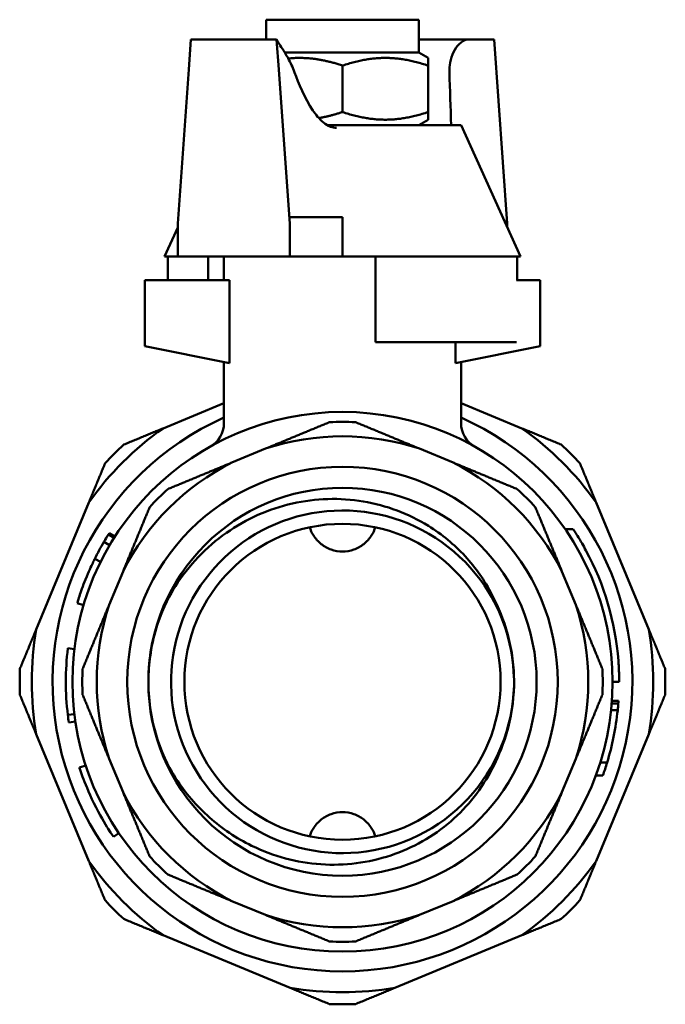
# Model space of a CAD drawing. Header units: millimetres. Extents: x 79 to 341, y 53 to 270.
# Tile 32 of 32: x 292 to 341, y 196 to 270. Entities that reach past the tile are written whole.
import ezdxf

# ---------------------------------------------------------------- set-up
doc = ezdxf.new("R2010")
doc.units = ezdxf.units.MM
doc.layers.add('Видимый контур (ГОСТ)', color=7, linetype='Continuous', lineweight=50)

msp = doc.modelspace()

# ---------------------------------------------------------------- linework, layer by layer
at = {"layer": 'Видимый контур (ГОСТ)'}
for p, q in [((310.923, 270.318), (322.523, 270.318)), ((310.923, 268.818), (310.923, 270.318)), ((322.523, 267.818), (322.523, 270.318)), ((305.06, 266.536), (305.223, 268.818)), ((311.723, 268.818), (305.223, 268.818)), ((311.723, 268.818), (311.886, 266.536)), ((326.333, 268.818), (322.523, 268.818)), ((326.333, 268.818), (328.223, 268.818)), ((329.223, 254.828), (328.223, 268.818)), ((312.341, 267.818), (322.523, 267.818)), ((322.523, 267.818), (323.223, 267.414)), ((323.223, 267.414), (323.223, 266.833)), ((304.223, 254.828), (305.06, 266.536)), ((311.886, 266.536), (312.723, 254.818)), ((316.723, 263.303), (316.723, 266.833)), ((323.223, 263.303), (323.223, 266.833)), ((323.223, 263.303), (323.223, 262.722)), ((322.523, 262.318), (323.223, 262.722)), ((315.542, 262.318), (325.723, 262.318)), ((325.723, 262.318), (330.223, 252.318)), ((314.723, 255.318), (312.687, 255.318)), ((314.723, 255.318), (316.723, 255.318)), ((316.723, 252.318), (316.723, 255.318)), ((304.223, 254.539), (303.223, 252.318)), ((304.223, 252.318), (304.223, 254.828)), ((312.723, 252.318), (312.723, 254.818)), ((329.223, 254.828), (329.094, 254.828)), ((329.223, 254.54), (329.223, 254.828)), ((304.223, 252.318), (303.223, 252.318)), ((303.457, 252.318), (303.457, 250.518)), ((304.223, 252.318), (312.723, 252.318)), ((306.525, 252.318), (306.525, 250.518)), ((307.723, 252.318), (307.723, 250.518)), ((312.723, 252.318), (314.723, 252.318)), ((316.723, 252.318), (314.723, 252.318)), ((319.223, 252.318), (316.723, 252.318)), ((319.223, 252.318), (319.223, 245.818)), ((329.99, 252.318), (319.223, 252.318)), ((329.99, 252.318), (329.99, 250.518)), ((330.223, 252.318), (329.99, 252.318)), ((308.153, 250.518), (301.723, 250.518)), ((301.723, 250.518), (301.723, 245.518)), ((308.154, 250.518), (308.153, 250.518)), ((308.153, 244.234), (308.153, 250.518)), ((308.154, 250.518), (308.154, 244.234)), ((331.723, 250.518), (329.94, 250.518)), ((331.723, 245.518), (331.723, 250.518)), ((301.723, 245.518), (308.153, 244.234)), ((319.223, 245.818), (329.94, 245.818)), ((325.293, 244.234), (325.293, 245.818)), ((325.293, 244.234), (331.723, 245.518)), ((307.723, 244.32), (307.723, 239.646)), ((308.153, 244.234), (308.154, 244.234)), ((325.723, 244.32), (325.723, 239.646)), ((303.1, 239.27), (307.723, 241.185)), ((325.723, 241.185), (330.347, 239.27)), ((308.332, 236.675), (310.879, 237.73)), ((322.568, 237.73), (325.115, 236.675)), ((293.477, 223.998), (297.471, 233.641)), ((335.976, 233.641), (339.97, 223.998)), ((299.382, 230.951), (298.959, 231.218)), ((299.444, 231.049), (299.023, 231.318)), ((334.233, 231.612), (333.63, 231.612)), ((299.046, 230.399), (298.615, 230.652)), ((298.363, 229.137), (297.915, 229.359)), ((299.012, 225.862), (300.067, 228.41)), ((333.38, 228.41), (334.435, 225.862)), ((297.071, 225.852), (296.592, 225.994)), ((296.375, 222.505), (295.879, 222.566)), ((337.723, 220.012), (337.223, 220.012)), ((337.674, 218.58), (337.173, 218.58)), ((337.611, 217.851), (337.109, 217.851)), ((337.659, 218.379), (337.158, 218.379)), ((296.371, 217.561), (295.875, 217.501)), ((296.446, 217.005), (295.952, 216.931)), ((297.471, 206.395), (293.477, 216.038)), ((339.97, 216.038), (335.976, 206.395)), ((300.067, 211.627), (299.012, 214.174)), ((334.435, 214.174), (333.38, 211.627)), ((297.235, 213.656), (296.76, 213.501)), ((336.806, 213.879), (336.283, 213.879)), ((336.481, 212.902), (335.949, 212.902)), ((299.745, 208.529), (299.331, 208.249)), ((310.879, 202.306), (308.332, 203.361)), ((325.115, 203.361), (322.568, 202.306)), ((312.743, 196.772), (303.1, 200.766)), ((330.347, 200.766), (320.704, 196.772))]:
    msp.add_line(p, q, dxfattribs=at)
for radius in [20.5, 16.334, 14.733, 14.733, 12]:
    msp.add_circle((316.723, 220.018), radius, dxfattribs=at)
for centre, radius, start, end in [((316.723, 220.018), 22, 114.14774, 65.85226), ((305.723, 239.646), 2, 299.26758, 0), ((316.723, 220.018), 19.75, 87.14867, 92.85133), ((327.723, 239.646), 2, 180, 240.73242), ((316.723, 220.018), 23.585, 125.28385, 144.71615), ((316.723, 220.018), 18.651, 71.73847, 108.26153), ((316.723, 220.018), 23.585, 35.28385, 54.71615), ((316.723, 220.018), 24.5, 132.65307, 137.34693), ((316.723, 220.018), 24.5, 42.65307, 47.34693), ((316.723, 220.018), 18.651, 116.73847, 153.26153), ((316.723, 220.018), 18.651, 26.73847, 63.26153), ((316.723, 220.018), 19.75, 132.14867, 137.85133), ((316.723, 220.018), 19.75, 42.14867, 47.85133), ((316.723, 220.018), 21, 147.77098, 149.57726), ((316.723, 220.018), 21, 149.57726, 153.58844), ((316.723, 220.018), 21, 4.38394, 28.38162), ((316.723, 220.018), 18.651, 161.73847, 198.26153), ((316.723, 220.018), 18.651, 341.73847, 18.26153), ((316.723, 220.018), 23.585, 170.28385, 189.71615), ((316.723, 220.018), 23.585, 350.28385, 9.71615), ((316.723, 220.018), 21, 173.03081, 186.88308), ((316.723, 220.018), 24.5, 177.65307, 182.34693), ((316.723, 220.018), 19.75, 177.14867, 182.85133), ((316.723, 220.018), 19.75, 357.14867, 2.85133), ((316.723, 220.018), 24.5, 357.65307, 2.34693), ((316.723, 220.018), 13.021, 358.65161, 1.67625), ((316.723, 220.018), 21, 355.52434, 356.07304), ((316.723, 220.018), 21, 343.00302, 354.07567), ((316.723, 220.018), 21, 354.07567, 355.52434), ((316.723, 220.018), 21, 186.88308, 188.45268), ((316.723, 220.018), 21, 340.19258, 343.00302), ((316.723, 220.018), 18.651, 206.73847, 243.26153), ((316.723, 220.018), 18.651, 296.73847, 333.26153), ((316.723, 220.018), 19.75, 222.14867, 227.85133), ((316.723, 220.018), 19.75, 312.14867, 317.85133), ((316.723, 220.018), 23.585, 215.28385, 234.71615), ((316.723, 220.018), 23.585, 305.28385, 324.71615), ((316.723, 220.018), 24.5, 222.65307, 227.34693), ((316.723, 220.018), 24.5, 312.65307, 317.34693), ((316.723, 220.018), 18.651, 251.73847, 288.26153), ((316.723, 220.018), 19.75, 267.14867, 272.85133), ((316.723, 220.018), 23.585, 260.28385, 279.71615), ((316.723, 220.018), 24.5, 267.65307, 272.34693)]:
    msp.add_arc(centre, radius, start, end, dxfattribs=at)
for points, knots in [([(311.723, 268.813), (311.724, 268.802), (311.737, 268.775), (311.789, 268.686), (311.827, 268.625), (311.952, 268.432), (312.048, 268.286), (312.295, 267.896), (312.447, 267.65), (312.779, 267.051), (312.958, 266.684), (313.089, 266.318)], [-0.9682715, -0.9682715, -0.9682715, -0.9682715, -0.9138451, -0.9138451, -0.860937, -0.860937, -0.7843657, -0.7843657, -0.6914064, -0.6914064, -0.5731275, -0.5731275, -0.5731275, -0.5731275]), ([(324.836, 266.318), (324.83, 266.498), (324.838, 266.678), (324.894, 267.146), (324.965, 267.421), (325.172, 267.932), (325.309, 268.158), (325.631, 268.536), (325.816, 268.674), (326.113, 268.796), (326.225, 268.818), (326.333, 268.818)], [0.8380094, 0.8380094, 0.8380094, 0.8380094, 0.8924787, 0.8924787, 0.9833605, 0.9833605, 1.0812218, 1.0812218, 1.1888301, 1.1888301, 1.2533156, 1.2533156, 1.2533156, 1.2533156]), ([(316.276, 262.095), (316.118, 262.095), (315.965, 262.127), (315.619, 262.258), (315.435, 262.376), (314.962, 262.764), (314.691, 263.101), (313.852, 264.335), (313.382, 265.501), (313.089, 266.318)], [0, 0, 0, 0, 0.0473753, 0.0473753, 0.11153, 0.11153, 0.2322321, 0.2322321, 0.563849, 0.563849, 0.563849, 0.563849]), ([(304.041, 227.283), (305.055, 228.871), (306.367, 230.247), (309.419, 232.392), (311.121, 233.153), (314.69, 233.963), (316.518, 234.019), (320.056, 233.426), (321.734, 232.796), (324.269, 231.223), (325.206, 230.451), (326.833, 228.688), (327.52, 227.708), (328.065, 226.649)], [0, 0, 0, 0, 0.565101, 0.565101, 1.119691, 1.119691, 1.663764, 1.663764, 2.197318, 2.197318, 2.56039, 2.56039, 2.918383, 2.918383, 2.918383, 2.918383]), ([(329.734, 220.398), (329.662, 222.663), (329.001, 224.911), (327.813, 226.842), (326.19, 229.479), (323.595, 231.503), (320.642, 232.435), (317.716, 233.359), (314.462, 233.203), (311.637, 232.005), (308.82, 230.809), (306.452, 228.586), (305.081, 225.85), (303.714, 223.119), (303.35, 219.9), (304.073, 216.933), (304.814, 213.898), (306.687, 211.154), (309.244, 209.359), (311.75, 207.601), (314.89, 206.769), (317.937, 207.054), (321.079, 207.348), (324.095, 208.83), (326.246, 211.138), (328.398, 213.446), (329.666, 216.557), (329.741, 219.712)], [-6.253929, -6.253929, -6.253929, -6.253929, -5.731583, -5.731583, -5.731583, -5.018077, -5.018077, -5.018077, -4.311105, -4.311105, -4.311105, -3.605961, -3.605961, -3.605961, -2.902355, -2.902355, -2.902355, -2.18265, -2.18265, -2.18265, -1.477432, -1.477432, -1.477432, -0.750483, -0.750483, -0.750483, -0.023534, -0.023534, -0.023534, -0.023534]), ([(314.237, 231.758), (314.301, 231.55), (314.393, 231.342), (314.674, 230.889), (314.885, 230.657), (315.326, 230.309), (315.586, 230.162), (316.144, 229.966), (316.444, 229.918), (316.723, 229.918)], [-0.6745734, -0.6745734, -0.6745734, -0.6745734, -0.6076607, -0.6076607, -0.5170438, -0.5170438, -0.4330913, -0.4330913, -0.3491388, -0.3491388, -0.3491388, -0.3491388]), ([(316.723, 229.918), (317.003, 229.918), (317.303, 229.966), (317.861, 230.162), (318.12, 230.309), (318.562, 230.657), (318.773, 230.889), (319.053, 231.342), (319.146, 231.55), (319.209, 231.758)], [-0.3491388, -0.3491388, -0.3491388, -0.3491388, -0.2651863, -0.2651863, -0.1812338, -0.1812338, -0.0906169, -0.0906169, -0.0237042, -0.0237042, -0.0237042, -0.0237042]), ([(334.233, 231.612), (334.233, 231.612), (334.241, 231.6), (334.273, 231.551), (334.297, 231.515), (334.384, 231.381), (334.463, 231.258), (334.661, 230.94), (334.784, 230.736), (335.007, 230.35), (335.104, 230.177), (335.199, 230)], [-0.274678, -0.274678, -0.274678, -0.274678, -0.2396783, -0.2396783, -0.2051153, -0.2051153, -0.1391163, -0.1391163, -0.060106, -0.060106, 0, 0, 0, 0]), ([(297.762, 229.043), (297.701, 228.917), (297.627, 228.757), (297.54, 228.562), (297.453, 228.367), (297.343, 228.113), (297.217, 227.796)], [0, 0, 0, 0, 1, 1, 1, 2, 2, 2, 2]), ([(297.915, 229.359), (297.915, 229.359), (297.905, 229.338), (297.884, 229.296), (297.863, 229.253), (297.822, 229.17), (297.762, 229.043)], [0, 0, 0, 0, 1, 1, 1, 2, 2, 2, 2]), ([(297.217, 227.796), (297.117, 227.545), (297.029, 227.31), (296.951, 227.092), (296.873, 226.874), (296.809, 226.684), (296.756, 226.522)], [0, 0, 0, 0, 1, 1, 1, 2, 2, 2, 2]), ([(301.991, 219.976), (301.986, 221.48), (302.222, 222.979), (303.128, 225.728), (303.671, 226.704), (304.041, 227.283)], [0, 0, 0, 0, 0.4512387, 0.4512387, 0.8699788, 0.8699788, 0.8699788, 0.8699788]), ([(328.065, 226.649), (328.377, 226.043), (328.801, 225.159), (329.504, 222.843), (329.704, 221.628), (329.739, 220.399)], [0, 0, 0, 0, 0.20447, 0.20447, 0.4173066, 0.4173066, 0.4173066, 0.4173066]), ([(296.756, 226.522), (296.703, 226.359), (296.663, 226.231), (296.634, 226.136), (296.606, 226.042), (296.592, 225.994), (296.592, 225.994)], [0, 0, 0, 0, 1, 1, 1, 2, 2, 2, 2]), ([(337.662, 221.623), (337.671, 221.51), (337.678, 221.396), (337.692, 221.177), (337.697, 221.072), (337.711, 220.778), (337.716, 220.603), (337.722, 220.315), (337.723, 220.203), (337.724, 220.051), (337.723, 220.012), (337.723, 220.012)], [-0.2533649, -0.2533649, -0.2533649, -0.2533649, -0.2190947, -0.2190947, -0.1859238, -0.1859238, -0.1224217, -0.1224217, -0.0612057, -0.0612057, 0, 0, 0, 0]), ([(304.083, 212.68), (303.71, 213.257), (303.161, 214.23), (302.239, 216.974), (301.995, 218.472), (301.991, 219.976)], [0, 0, 0, 0, 0.2060837, 0.2060837, 0.4282786, 0.4282786, 0.4282786, 0.4282786]), ([(329.741, 219.712), (329.713, 218.483), (329.52, 217.267), (328.831, 214.947), (328.411, 214.06), (328.102, 213.452)], [0.0303048, 0.0303048, 0.0303048, 0.0303048, 0.3996819, 0.3996819, 0.754737, 0.754737, 0.754737, 0.754737]), ([(296.76, 213.501), (296.76, 213.501), (296.832, 213.268), (296.999, 212.811), (297.166, 212.353), (297.43, 211.668), (297.861, 210.787)], [0, 0, 0, 0, 1, 1, 1, 2, 2, 2, 2]), ([(328.102, 213.452), (327.321, 211.913), (326.245, 210.543), (323.604, 208.265), (322.056, 207.389), (318.68, 206.261), (316.88, 206.033), (313.257, 206.276), (311.47, 206.759), (308.665, 208.135), (307.59, 208.859), (305.648, 210.585), (304.793, 211.583), (304.083, 212.68)], [0, 0, 0, 0, 0.517718, 0.517718, 1.045939, 1.045939, 1.584659, 1.584659, 2.133873, 2.133873, 2.520337, 2.520337, 2.911869, 2.911869, 2.911869, 2.911869]), ([(297.861, 210.787), (298.305, 209.879), (298.692, 209.244), (298.943, 208.843), (299.195, 208.443), (299.331, 208.249), (299.331, 208.249)], [0, 0, 0, 0, 1, 1, 1, 2, 2, 2, 2]), ([(316.723, 210.118), (316.444, 210.118), (316.144, 210.07), (315.586, 209.875), (315.326, 209.728), (314.885, 209.379), (314.674, 209.147), (314.393, 208.694), (314.301, 208.486), (314.237, 208.278)], [-0.3491388, -0.3491388, -0.3491388, -0.3491388, -0.2651863, -0.2651863, -0.1812338, -0.1812338, -0.0906169, -0.0906169, -0.0237042, -0.0237042, -0.0237042, -0.0237042]), ([(319.209, 208.278), (319.146, 208.486), (319.053, 208.694), (318.773, 209.147), (318.562, 209.379), (318.12, 209.728), (317.861, 209.875), (317.303, 210.07), (317.003, 210.118), (316.723, 210.118)], [-0.6745734, -0.6745734, -0.6745734, -0.6745734, -0.6076607, -0.6076607, -0.5170438, -0.5170438, -0.4330913, -0.4330913, -0.3491388, -0.3491388, -0.3491388, -0.3491388])]:
    msp.add_open_spline(points, degree=3, knots=knots, dxfattribs=at)
for points, weights in [([(316.723, 266.833), (314.527, 267.566), (312.602, 267.369)], [1, 1.09955663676, 1.07097507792]), ([(323.223, 266.833), (319.973, 267.917), (316.723, 266.833)], [1, 1.15470053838, 1]), ([(314.923, 262.845), (315.773, 262.986), (316.723, 263.303)], [1.06006267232, 1.04078252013, 1]), ([(316.723, 263.303), (319.973, 262.219), (323.223, 263.303)], [1, 1.15470053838, 1]), ([(310.879, 237.73), (313.24, 238.708), (315.741, 239.744)], [1, 1.00952449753, 1]), ([(317.706, 239.744), (320.206, 238.708), (322.568, 237.73)], [1, 1.00952449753, 1]), ([(300.123, 238.037), (301.64, 238.665), (303.1, 239.27)], [1.0000962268, 1.00230121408, 1]), ([(330.347, 239.27), (331.807, 238.665), (333.324, 238.037)], [1, 1.00230121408, 1.0000962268]), ([(297.471, 233.641), (298.076, 235.101), (298.704, 236.618)], [1, 1.00230121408, 1.0000962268]), ([(303.47, 234.661), (305.971, 235.697), (308.332, 236.675)], [1, 1.00952449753, 1]), ([(325.115, 236.675), (327.476, 235.697), (329.977, 234.661)], [1, 1.00952449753, 1]), ([(334.742, 236.618), (335.371, 235.101), (335.976, 233.641)], [1.0000962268, 1.00230121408, 1]), ([(300.067, 228.41), (301.045, 230.771), (302.081, 233.271)], [1, 1.00952449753, 1]), ([(331.366, 233.271), (332.402, 230.771), (333.38, 228.41)], [1, 1.00952449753, 1]), ([(296.998, 221.001), (298.034, 223.501), (299.012, 225.862)], [1, 1.00952449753, 1]), ([(334.435, 225.862), (335.413, 223.501), (336.449, 221.001)], [1, 1.00952449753, 1]), ([(292.244, 221.021), (292.872, 222.538), (293.477, 223.998)], [1.0000962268, 1.00230121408, 1]), ([(339.97, 223.998), (340.575, 222.538), (341.203, 221.021)], [1, 1.00230121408, 1.0000962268]), ([(293.477, 216.038), (292.872, 217.498), (292.244, 219.015)], [1, 1.00230121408, 1.0000962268]), ([(299.012, 214.174), (298.034, 216.535), (296.998, 219.036)], [1, 1.00952449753, 1]), ([(336.449, 219.036), (335.413, 216.535), (334.435, 214.174)], [1, 1.00952449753, 1]), ([(341.203, 219.015), (340.575, 217.498), (339.97, 216.038)], [1.0000962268, 1.00230121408, 1]), ([(302.081, 206.765), (301.045, 209.265), (300.067, 211.627)], [1, 1.00952449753, 1]), ([(333.38, 211.627), (332.402, 209.265), (331.366, 206.765)], [1, 1.00952449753, 1]), ([(298.704, 203.418), (298.076, 204.935), (297.471, 206.395)], [1.0000962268, 1.00230121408, 1]), ([(335.976, 206.395), (335.371, 204.935), (334.742, 203.418)], [1, 1.00230121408, 1.0000962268]), ([(308.332, 203.361), (305.971, 204.34), (303.47, 205.375)], [1, 1.00952449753, 1]), ([(329.977, 205.375), (327.476, 204.34), (325.115, 203.361)], [1, 1.00952449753, 1]), ([(303.1, 200.766), (301.64, 201.371), (300.123, 201.999)], [1, 1.00230121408, 1.0000962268]), ([(315.741, 200.293), (313.24, 201.328), (310.879, 202.306)], [1, 1.00952449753, 1]), ([(322.568, 202.306), (320.206, 201.328), (317.706, 200.293)], [1, 1.00952449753, 1]), ([(333.324, 201.999), (331.807, 201.371), (330.347, 200.766)], [1.0000962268, 1.00230121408, 1]), ([(315.72, 195.539), (314.203, 196.167), (312.743, 196.772)], [1.0000962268, 1.00230121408, 1]), ([(320.704, 196.772), (319.244, 196.167), (317.727, 195.539)], [1, 1.00230121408, 1.0000962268])]:
    msp.add_rational_spline(points, weights, degree=2, dxfattribs=at)
for points in [[(324.971, 262.318), (324.928, 263.652), (324.883, 264.985), (324.836, 266.318)], [(299.023, 231.318), (299.023, 231.318), (299.001, 231.285), (298.959, 231.218)]]:
    msp.add_open_spline(points, degree=3, dxfattribs=at)

doc.saveas('drawing.dxf')
